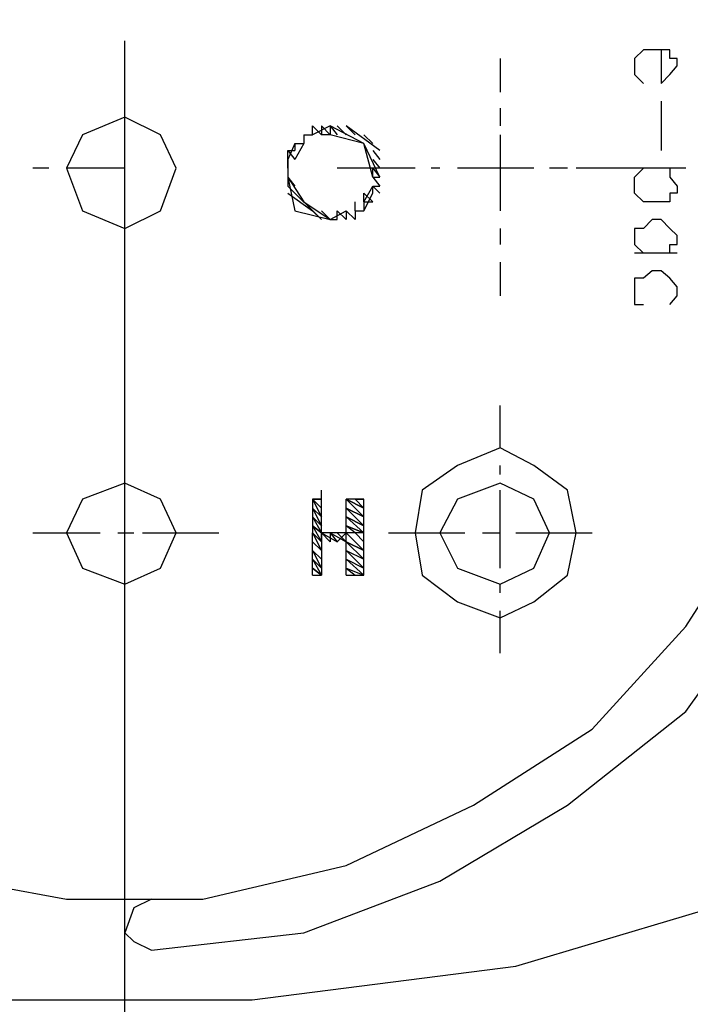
# Model space of a CAD drawing. Header units: inches. Extents: x -341304 to 31571016, y -692717 to 2132253.
# Tile 14 of 256: x 358966 to 359132, y -565997 to -565753. Entities that reach past the tile are written whole.
import ezdxf

# ---------------------------------------------------------------- set-up
doc = ezdxf.new("R2010")
doc.units = ezdxf.units.IN
doc.header["$MEASUREMENT"] = 0
doc.layers.add('cw pipe', color=3, linetype='Continuous')
doc.styles.add('ROMANS', font='romans')
doc.dimstyles.new('User600', dxfattribs={"dimscale": 500, "dimtxt": 1.5, "dimasz": 1.25, "dimexe": 1, "dimexo": 1, "dimgap": 0.4, "dimtad": 1, "dimdec": 0, "dimzin": 0, "dimdsep": 46, "dimtxsty": 'ROMANS', "dimcen": 1, "dimclrd": 8, "dimclre": 8, "dimclrt": 3, "dimadec": 0, "dimazin": 0, "dimtfac": 1, "dimtdec": 0, "dimtix": 1, "dimtofl": 0, "dimtmove": 0, "dimatfit": 3, "dimfxl": 1, "dimtolj": 1, "dimtzin": 0, "dimarcsym": 0})

# ---------------------------------------------------------------- blocks, each defined once
blk = doc.blocks.new('7ugb')
at = {"layer": 'cw pipe', "color": 20}
for points in [[(726.6, 2603.64), (745.5, 2605.83), (762.42, 2612.21), (778.24, 2621.65), (792.96, 2633.3), (803.51, 2648.02), (812.08, 2663.84), (817.35, 2681.86), (819.33, 2700.76), (817.35, 2718.78), (812.08, 2736.57), (803.51, 2752.39), (792.96, 2767.12), (778.24, 2778.76), (762.42, 2788.21), (745.5, 2794.58), (726.6, 2796.78)], [(698.03, 2613.3), (716.05, 2610.01), (732.97, 2610.01), (750.77, 2614.18), (766.59, 2621.65), (781.31, 2631.1), (792.96, 2643.85), (802.41, 2658.57), (809.88, 2674.39), (812.95, 2692.41), (812.95, 2709.11), (808.78, 2727.13), (802.41, 2742.95), (792.96, 2757.67), (780.43, 2770.41), (765.49, 2779.86), (749.67, 2787.33), (732.97, 2790.41), (714.95, 2790.41), (696.94, 2787.33)], [(723.3, 2577.27), (723.3, 2716.58)], [(789.88, 2715.48), (789.88, 2711.3), (790.98, 2712.4), (791.86, 2713.5), (791.86, 2714.38), (790.98, 2714.38), (790.98, 2715.48), (787.69, 2715.48), (786.59, 2714.38), (786.59, 2712.4), (787.69, 2711.3)], [(769.89, 2714.38), (769.89, 2710.21)], [(789.88, 2709.11), (789.88, 2702.95)], [(769.89, 2708.23), (769.89, 2706.03)], [(729.68, 2700.76), (727.7, 2704.93), (723.3, 2707.13), (718.03, 2704.93), (716.05, 2700.76), (718.03, 2695.48), (723.3, 2693.29), (727.7, 2695.48), (729.68, 2700.76)], [(745.5, 2704.93), (746.6, 2704.93)], [(745.5, 2704.93), (746.6, 2704.93)], [(745.5, 2704.93), (745.5, 2703.83)], [(754.95, 2699.66), (752.97, 2703.83), (748.79, 2706.03), (746.6, 2704.93)], [(746.6, 2706.03), (747.69, 2704.93)], [(746.6, 2704.93), (746.6, 2706.03)], [(747.69, 2706.03), (748.79, 2704.93)], [(747.69, 2706.03), (747.69, 2704.93)], [(754.07, 2699.66), (752.97, 2703.83), (748.79, 2704.93), (747.69, 2704.93)], [(748.79, 2706.03), (749.67, 2704.93)], [(748.79, 2706.03), (748.79, 2704.93)], [(749.67, 2706.03), (750.77, 2704.93)], [(754.95, 2702.95), (750.77, 2706.03), (751.87, 2704.93)], [(752.97, 2704.93), (754.07, 2703.83)], [(769.89, 2704.93), (769.89, 2695.48)], [(744.4, 2703.83), (743.52, 2701.86)], [(745.5, 2703.83), (744.4, 2701.86)], [(744.4, 2703.83), (745.5, 2703.83)], [(744.4, 2703.83), (745.5, 2703.83)], [(744.4, 2703.83), (744.4, 2702.95)], [(744.4, 2703.83), (744.4, 2702.95)], [(743.52, 2702.95), (744.4, 2702.95)], [(743.52, 2702.95), (744.4, 2701.86)], [(743.52, 2701.86), (743.52, 2702.95)], [(754.07, 2702.95), (754.95, 2701.86)], [(743.52, 2701.86), (743.52, 2700.76)], [(743.52, 2700.76), (743.52, 2701.86)], [(754.07, 2701.86), (754.95, 2700.76)], [(713.86, 2700.76), (711.88, 2700.76)], [(723.3, 2700.76), (716.05, 2700.76)], [(743.52, 2700.76), (743.52, 2699.66)], [(759.34, 2700.76), (749.67, 2700.76)], [(754.07, 2699.66), (754.07, 2700.76)], [(754.07, 2700.76), (754.95, 2699.66)], [(762.42, 2700.76), (761.32, 2700.76)], [(774.06, 2700.76), (764.61, 2700.76)], [(778.24, 2700.76), (776.04, 2700.76)], [(788.78, 2700.76), (779.34, 2700.76)], [(791.86, 2700.76), (784.61, 2700.76)], [(790.98, 2700.76), (790.98, 2699.66), (791.86, 2698.56), (791.86, 2697.68), (790.98, 2697.68), (790.98, 2696.58), (787.69, 2696.58), (786.59, 2697.68), (786.59, 2699.66), (787.69, 2700.76)], [(792.96, 2700.76), (790.98, 2700.76)], [(743.52, 2699.66), (744.4, 2695.48), (748.79, 2694.39), (750.77, 2695.48)], [(743.52, 2699.66), (745.5, 2696.58), (748.79, 2694.39), (750.77, 2695.48)], [(743.52, 2699.66), (743.52, 2698.56)], [(743.52, 2699.66), (744.4, 2698.56)], [(754.07, 2699.66), (754.95, 2699.66)], [(754.07, 2699.66), (754.95, 2698.56)], [(746.6, 2695.48), (747.69, 2694.39), (743.52, 2698.56)], [(743.52, 2697.68), (746.6, 2695.48)], [(752.97, 2696.58), (754.07, 2698.56)], [(752.97, 2695.48), (754.07, 2697.68)], [(752.97, 2697.68), (754.07, 2696.58)], [(752.97, 2696.58), (752.97, 2697.68)], [(754.07, 2698.56), (754.95, 2698.56)], [(754.07, 2698.56), (754.95, 2697.68)], [(754.07, 2697.68), (754.07, 2698.56)], [(754.07, 2697.68), (754.07, 2698.56)], [(751.87, 2695.48), (751.87, 2696.58)], [(752.97, 2696.58), (754.07, 2696.58)], [(752.97, 2696.58), (752.97, 2695.48)], [(747.69, 2695.48), (748.79, 2694.39)], [(749.67, 2695.48), (750.77, 2694.39)], [(749.67, 2694.39), (749.67, 2695.48)], [(750.77, 2695.48), (751.87, 2694.39)], [(750.77, 2695.48), (750.77, 2694.39)], [(751.87, 2695.48), (752.97, 2695.48)], [(751.87, 2695.48), (751.87, 2694.39)], [(748.79, 2694.39), (749.67, 2694.39)], [(790.98, 2690.21), (790.98, 2691.31), (791.86, 2691.31), (791.86, 2692.41), (790.98, 2693.29), (789.88, 2694.39), (788.78, 2694.39), (787.69, 2693.29), (786.59, 2693.29), (786.59, 2691.31), (787.69, 2690.21)], [(769.89, 2693.29), (769.89, 2691.31)], [(791.86, 2690.21), (786.59, 2690.21)], [(769.89, 2689.11), (769.89, 2684.94)], [(790.98, 2683.84), (791.86, 2684.94), (791.86, 2686.04), (790.98, 2687.13), (789.88, 2688.01), (788.78, 2688.01), (787.69, 2687.13), (786.59, 2687.13), (786.59, 2683.84), (787.69, 2683.84)], [(769.89, 2666.04), (769.89, 2671.31)], [(779.34, 2655.49), (778.24, 2660.77), (774.06, 2663.84), (769.89, 2666.04), (764.61, 2663.84), (760.22, 2660.77), (759.34, 2655.49), (760.22, 2650.22), (764.61, 2646.92), (769.89, 2644.95), (774.06, 2646.92), (778.24, 2650.22), (779.34, 2655.49)], [(769.89, 2662.74), (769.89, 2663.84)], [(729.68, 2655.49), (727.7, 2659.67), (723.3, 2661.65), (718.03, 2659.67), (716.05, 2655.49), (718.03, 2651.1), (723.3, 2649.12), (727.7, 2651.1), (729.68, 2655.49)], [(776.04, 2655.49), (774.06, 2659.67), (769.89, 2661.65), (764.61, 2659.67), (762.42, 2655.49), (764.61, 2651.1), (769.89, 2649.12), (774.06, 2651.1), (776.04, 2655.49)], [(746.6, 2659.67), (747.69, 2659.67)], [(746.6, 2659.67), (747.69, 2659.67)], [(746.6, 2659.67), (747.69, 2659.67)], [(746.6, 2659.67), (747.69, 2658.57)], [(746.6, 2659.67), (747.69, 2658.57)], [(746.6, 2659.67), (747.69, 2658.57)], [(746.6, 2659.67), (747.69, 2658.57)], [(746.6, 2659.67), (747.69, 2658.57)], [(746.6, 2659.67), (747.69, 2658.57)], [(746.6, 2659.67), (747.69, 2657.47)], [(746.6, 2659.67), (746.6, 2655.49)], [(747.69, 2655.49), (747.69, 2659.67), (746.6, 2659.67)], [(747.69, 2659.67), (747.69, 2660.77)], [(747.69, 2659.67), (747.69, 2660.77)], [(747.69, 2659.67), (747.69, 2660.77)], [(752.97, 2659.67), (751.87, 2659.67), (752.97, 2659.67), (751.87, 2659.67), (752.97, 2659.67), (751.87, 2659.67), (752.97, 2658.57), (750.77, 2659.67), (752.97, 2658.57), (750.77, 2659.67), (752.97, 2658.57), (750.77, 2659.67), (752.97, 2657.47), (750.77, 2658.57), (752.97, 2657.47), (750.77, 2658.57), (752.97, 2657.47), (750.77, 2658.57), (752.97, 2656.37), (750.77, 2657.47), (752.97, 2656.37), (750.77, 2657.47), (752.97, 2656.37), (750.77, 2657.47), (752.97, 2655.49), (750.77, 2656.37), (752.97, 2655.49)], [(750.77, 2650.22), (750.77, 2659.67)], [(752.97, 2659.67), (750.77, 2659.67)], [(752.97, 2650.22), (752.97, 2659.67)], [(769.89, 2651.1), (769.89, 2660.77)], [(746.6, 2658.57), (747.69, 2657.47)], [(746.6, 2658.57), (747.69, 2657.47)], [(746.6, 2658.57), (747.69, 2657.47)], [(746.6, 2658.57), (747.69, 2657.47)], [(746.6, 2658.57), (747.69, 2657.47)], [(746.6, 2658.57), (747.69, 2656.37)], [(746.6, 2657.47), (747.69, 2656.37)], [(746.6, 2657.47), (747.69, 2656.37)], [(746.6, 2657.47), (747.69, 2656.37)], [(746.6, 2657.47), (747.69, 2656.37)], [(746.6, 2657.47), (747.69, 2656.37)], [(746.6, 2657.47), (747.69, 2655.49)], [(748.79, 2654.39), (747.69, 2655.49), (746.6, 2656.37)], [(748.79, 2654.39), (747.69, 2655.49), (746.6, 2656.37)], [(748.79, 2654.39), (747.69, 2655.49), (746.6, 2656.37)], [(747.69, 2654.39), (747.69, 2655.49), (746.6, 2656.37)], [(746.6, 2656.37), (747.69, 2655.49)], [(746.6, 2656.37), (747.69, 2654.39)], [(750.77, 2656.37), (752.97, 2655.49)], [(752.97, 2655.49), (750.77, 2656.37)], [(752.97, 2655.49), (751.87, 2655.49), (750.77, 2656.37)], [(750.77, 2655.49), (750.77, 2656.37)], [(750.77, 2655.49), (750.77, 2656.37)], [(711.88, 2655.49), (720.23, 2655.49)], [(722.43, 2655.49), (724.4, 2655.49)], [(725.5, 2655.49), (734.95, 2655.49)], [(746.6, 2655.49), (747.69, 2654.39)], [(746.6, 2655.49), (747.69, 2654.39)], [(746.6, 2655.49), (747.69, 2654.39)], [(746.6, 2655.49), (747.69, 2654.39)], [(746.6, 2655.49), (747.69, 2654.39)], [(746.6, 2655.49), (747.69, 2653.3), (746.6, 2654.39), (747.69, 2653.3), (746.6, 2654.39), (747.69, 2653.3), (746.6, 2654.39)], [(746.6, 2650.22), (746.6, 2655.49)], [(747.69, 2655.49), (747.69, 2650.22)], [(747.69, 2655.49), (749.67, 2654.39), (750.77, 2655.49), (747.69, 2655.49)], [(748.79, 2655.49), (750.77, 2654.39)], [(748.79, 2655.49), (749.67, 2654.39)], [(748.79, 2655.49), (749.67, 2654.39)], [(748.79, 2655.49), (749.67, 2654.39)], [(748.79, 2655.49), (749.67, 2654.39)], [(748.79, 2655.49), (749.67, 2654.39)], [(748.79, 2655.49), (749.67, 2654.39)], [(748.79, 2655.49), (748.79, 2654.39)], [(749.67, 2655.49), (748.79, 2655.49)], [(752.97, 2653.3), (750.77, 2654.39), (749.67, 2655.49)], [(752.97, 2653.3), (750.77, 2654.39), (749.67, 2655.49)], [(752.97, 2653.3), (750.77, 2654.39), (749.67, 2655.49)], [(752.97, 2652.2), (750.77, 2654.39), (749.67, 2655.49)], [(749.67, 2655.49), (750.77, 2654.39)], [(752.97, 2654.39), (751.87, 2655.49), (750.77, 2655.49)], [(752.97, 2654.39), (751.87, 2655.49), (750.77, 2655.49)], [(752.97, 2654.39), (751.87, 2655.49), (750.77, 2655.49)], [(752.97, 2654.39), (751.87, 2655.49), (750.77, 2655.49)], [(752.97, 2654.39), (751.87, 2655.49), (750.77, 2655.49)], [(752.97, 2653.3), (750.77, 2655.49)], [(756.04, 2655.49), (765.49, 2655.49)], [(767.69, 2655.49), (769.89, 2655.49)], [(771.86, 2655.49), (781.31, 2655.49)], [(750.77, 2654.39), (752.97, 2653.3)], [(750.77, 2654.39), (752.97, 2653.3)], [(746.6, 2653.3), (747.69, 2652.2), (746.6, 2653.3), (747.69, 2652.2), (746.6, 2653.3), (747.69, 2652.2)], [(746.6, 2653.3), (747.69, 2651.1), (746.6, 2652.2), (747.69, 2651.1), (746.6, 2652.2), (747.69, 2651.1), (746.6, 2652.2), (747.69, 2650.22), (746.6, 2651.1), (747.69, 2650.22), (746.6, 2651.1), (747.69, 2650.22), (746.6, 2651.1), (747.69, 2650.22)], [(750.77, 2653.3), (752.97, 2652.2)], [(750.77, 2653.3), (752.97, 2652.2)], [(750.77, 2653.3), (752.97, 2652.2)], [(750.77, 2653.3), (752.97, 2652.2)], [(750.77, 2653.3), (752.97, 2652.2)], [(750.77, 2653.3), (752.97, 2651.1)], [(750.77, 2652.2), (752.97, 2651.1)], [(750.77, 2652.2), (752.97, 2651.1)], [(750.77, 2652.2), (752.97, 2651.1)], [(750.77, 2652.2), (752.97, 2651.1)], [(750.77, 2652.2), (752.97, 2651.1)], [(750.77, 2652.2), (752.97, 2650.22)], [(750.77, 2651.1), (752.97, 2650.22)], [(750.77, 2651.1), (752.97, 2650.22)], [(750.77, 2651.1), (752.97, 2650.22)], [(750.77, 2651.1), (751.87, 2650.22)], [(750.77, 2651.1), (751.87, 2650.22)], [(750.77, 2651.1), (751.87, 2650.22)], [(746.6, 2650.22), (747.69, 2650.22)], [(750.77, 2650.22), (751.87, 2650.22)], [(750.77, 2650.22), (751.87, 2650.22)], [(750.77, 2650.22), (751.87, 2650.22)], [(750.77, 2650.22), (752.97, 2650.22)], [(769.89, 2648.02), (769.89, 2649.12)], [(769.89, 2640.55), (769.89, 2645.82)], [(641.12, 2611.11), (672.77, 2601.66), (705.51, 2597.48), (739.12, 2597.48), (771.86, 2601.66), (803.51, 2611.11)], [(726.6, 2610.01), (724.4, 2608.91), (723.3, 2605.83), (724.4, 2604.73), (726.6, 2603.64)]]:
    blk.add_lwpolyline(points, dxfattribs=at)
blk = doc.blocks.new('Q-Q')
at = {"xscale": 2, "yscale": 2, "zscale": 2}
blk.add_blockref('7ugb', (-1649596.16, 164869.22), dxfattribs=at)
at = {"color": 4}
blk.add_leader([(-1650390.68, 169819.41), (-1650390.68, 171648.16), (-1644362.63, 171648.16)], dimstyle='User600', override={"dimgap": 0.4, "dimtad": 0}, dxfattribs=at)

msp = doc.modelspace()

# ---------------------------------------------------------------- block references
at = {"color": 7}
msp.add_blockref('Q-Q', (2007141.3, -736060.37), dxfattribs=at)

doc.saveas('drawing.dxf')
